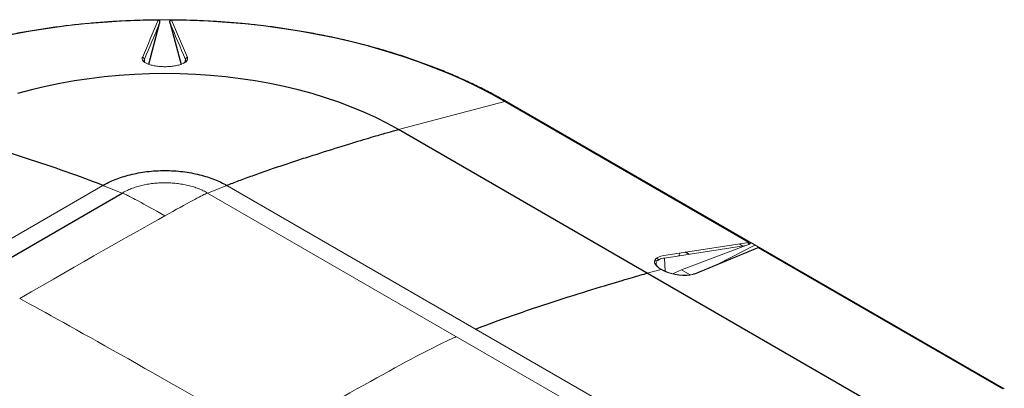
# Paper-space layout '_Isometric' of a CAD drawing. Header units: millimetres. Extents: x -1342 to 1339, y -551 to 2740.
# Tile 88 of 90: x -888 to -385, y 2552 to 2740. Entities that reach past the tile are written whole.
import ezdxf

# ---------------------------------------------------------------- set-up
doc = ezdxf.new("R2010")
doc.units = ezdxf.units.MM

psp = doc.layouts.new('_Isometric')

# ---------------------------------------------------------------- linework, layer by layer
at = {"color": 7, "linetype": 'Continuous', "lineweight": 25}
for p, q in [((-822.23, 2717.25), (-816.74, 2738)), ((-811.25, 2738), (-805.74, 2717.19)), ((-803.5, 2719.71), (-803.55, 2718.78)), ((-803.08, 2718.68), (-803.4, 2718.69)), ((-515.33, 2626.18), (-640.22, 2698.28)), ((-440.01, 2536.93), (-694.57, 2683.88)), ((-984.35, 2565.7), (-835.86, 2651.42)), ((-515.92, 2626.09), (-514.82, 2625.46)), ((-545.96, 2620.09), (-547.84, 2621.18))]:
    psp.add_line(p, q, dxfattribs=at)
at = {"color": 144, "linetype": 'Continuous', "lineweight": 18}
for p, q in [((-824.61, 2719.08), (-824.57, 2718.49)), ((-824.49, 2719.71), (-824.41, 2718.36)), ((-803.42, 2718.37), (-803.38, 2719.08)), ((-824.6, 2718.84), (-824.67, 2718.56)), ((-694.57, 2683.88), (-640.22, 2698.28)), ((-384.72, 2551.24), (-639.28, 2698.19)), ((-994.13, 2569.6), (-845.64, 2655.32)), ((-835.86, 2651.42), (-845.64, 2655.32)), ((-792.13, 2651.42), (-782.35, 2655.32)), ((-782.35, 2655.32), (-527.79, 2508.37)), ((-537.58, 2504.47), (-792.13, 2651.42)), ((-558.85, 2619.48), (-515.33, 2626.18)), ((-516.83, 2624.58), (-558.44, 2618.17)), ((-549.79, 2612.15), (-516.83, 2624.58)), ((-511.12, 2623.45), (-543.17, 2610.13)), ((-510.56, 2623.42), (-542.6, 2610.1)), ((-531.3, 2615.06), (-512.23, 2624.82)), ((-518.51, 2624.32), (-520.39, 2625.41)), ((-509.92, 2623.48), (-514.54, 2626.15)), ((-385.67, 2551.33), (-510.56, 2623.42)), ((-550.7, 2620.74), (-551.1, 2619.3)), ((-563.58, 2616.42), (-562.56, 2616.84)), ((-562.56, 2616.84), (-563.32, 2617.28)), ((-562.77, 2615.29), (-562.7, 2614.27)), ((-561.27, 2617.27), (-562.64, 2618.07)), ((-560.95, 2617.27), (-562.51, 2618.17)), ((-558.44, 2618.17), (-558.18, 2611.43)), ((-567.29, 2610.4), (-560.18, 2612.29)), ((-554.35, 2610.15), (-549.79, 2612.15)), ((-545.33, 2609.57), (-549.79, 2612.15))]:
    psp.add_line(p, q, dxfattribs=at)
at = {"color": 144, "linetype": 'Continuous', "lineweight": 18, "flags": 128}
for points in [[(-817.37, 2739.82), (-826.85, 2739.64), (-836.3, 2739.25), (-845.73, 2738.65), (-855.1, 2737.83), (-864.42, 2736.81), (-873.66, 2735.59), (-882.81, 2734.16), (-891.86, 2732.52), (-900.79, 2730.69), (-909.6, 2728.66), (-918.26, 2726.43), (-926.76, 2724.01), (-935.1, 2721.41), (-943.26, 2718.62), (-951.23, 2715.65), (-958.99, 2712.51), (-966.53, 2709.19), (-973.85, 2705.72), (-980.93, 2702.08), (-987.77, 2698.28)], [(-560.18, 2612.29), (-561.47, 2613.13), (-562.47, 2614.02), (-563.17, 2614.92), (-563.53, 2615.8), (-563.55, 2616.64), (-563.23, 2617.42), (-562.58, 2618.12), (-561.61, 2618.7), (-560.36, 2619.16), (-558.85, 2619.48)], [(-542.6, 2610.1), (-543.92, 2609.68), (-545.48, 2609.39), (-547.23, 2609.26), (-549.12, 2609.28), (-551.09, 2609.45), (-553.09, 2609.77), (-555.05, 2610.23), (-556.93, 2610.81), (-558.65, 2611.51), (-560.18, 2612.29)]]:
    psp.add_lwpolyline(points, dxfattribs=at)
at = {"color": 7, "linetype": 'Continuous', "lineweight": 25, "flags": 128}
for points in [[(-640.22, 2698.28), (-647.06, 2702.08), (-654.14, 2705.72), (-661.46, 2709.19), (-669, 2712.51), (-676.76, 2715.65), (-684.73, 2718.62), (-692.89, 2721.41), (-701.23, 2724.01), (-709.73, 2726.43), (-718.39, 2728.66), (-727.2, 2730.69), (-736.13, 2732.52), (-745.18, 2734.16), (-754.33, 2735.59), (-763.57, 2736.81), (-772.89, 2737.83), (-782.26, 2738.65), (-791.69, 2739.25), (-801.14, 2739.64), (-810.62, 2739.82)], [(-694.57, 2683.88), (-700.21, 2686.99), (-706.1, 2689.95), (-712.22, 2692.74), (-718.55, 2695.38), (-725.09, 2697.83), (-731.81, 2700.12), (-738.71, 2702.22), (-745.78, 2704.13), (-752.98, 2705.85), (-760.32, 2707.38), (-767.78, 2708.72), (-775.33, 2709.85), (-782.96, 2710.78), (-790.66, 2711.5), (-798.41, 2712.02), (-806.19, 2712.33), (-813.99, 2712.44), (-821.79, 2712.33), (-829.58, 2712.02), (-837.33, 2711.5), (-845.03, 2710.78), (-852.66, 2709.85), (-860.21, 2708.72), (-867.67, 2707.38), (-875, 2705.85), (-882.21, 2704.13), (-889.28, 2702.22)], [(-512, 2624.72), (-512.05, 2624.75), (-512.23, 2624.82)]]:
    psp.add_lwpolyline(points, dxfattribs=at)
at = {"color": 144, "linetype": 'Continuous', "lineweight": 18}
for centre, radius, start, end in [((-817.42, 2738.76), 1.06, 33.1132, 87.3423), ((-813.99, 2312.58), 427.43, 89.5618, 90.4382), ((-825.52, 2719.66), 1.03, 2.8933, 88.868), ((-802.47, 2719.66), 1.03, 91.132, 177.1067), ((-639.85, 2697.13), 1.21, 61.7611, 107.8648), ((-524.26, 2644.54), 21.3, 290.3936, 296.0201), ((-515, 2624.59), 1.63, 73.5087, 101.6507), ((-510.87, 2622.81), 0.696, 62.9687, 111.2741), ((-510.14, 2622.4), 1.11, 78.2857, 111.8187), ((-560.06, 2611.9), 0.403, 61.3511, 107.8845), ((-542.92, 2609.48), 0.693, 62.8847, 111.2045)]:
    psp.add_arc(centre, radius, start, end, dxfattribs=at)
at = {"color": 7, "linetype": 'Continuous', "lineweight": 25}
psp.add_arc((-810.57, 2738.76), 1.06, 92.6577, 146.8868, dxfattribs=at)
at = {"color": 144, "linetype": 'Continuous', "lineweight": 18}
for points, knots in [([(-817.61, 2739.98), (-818.27, 2739.98), (-821.88, 2739.98), (-828.44, 2739.79), (-837.26, 2739.41), (-846.06, 2738.84), (-854.81, 2738.08), (-863.52, 2737.15), (-872.16, 2736.03), (-880.72, 2734.74), (-889.21, 2733.27), (-897.59, 2731.62), (-905.87, 2729.81), (-914.04, 2727.82), (-922.08, 2725.66), (-929.98, 2723.34), (-937.73, 2720.85), (-945.33, 2718.2), (-952.76, 2715.4), (-960.02, 2712.44), (-967.09, 2709.34), (-973.96, 2706.09), (-980.64, 2702.69), (-985.51, 2700.03), (-988.16, 2698.51), (-988.71, 2698.19)], [0, 0, 0, 0, 0.0104168, 0.0569313, 0.1034464, 0.1499623, 0.1964796, 0.2429986, 0.2895198, 0.3360435, 0.3825702, 0.4291004, 0.4756343, 0.5221723, 0.5687149, 0.6152624, 0.661815, 0.7083731, 0.7549368, 0.8015063, 0.8480815, 0.8946624, 0.9412487, 0.98784, 1, 1, 1, 1]), ([(-817.37, 2739.82), (-817.35, 2739.88), (-817.33, 2739.93), (-817.3, 2739.99), (-817.28, 2740.01), (-817.26, 2740)], [0, 0, 0, 0, 0.5, 0.5, 1, 1, 1, 1]), ([(-816.53, 2739.34), (-816.53, 2739.41), (-816.53, 2739.48), (-816.57, 2739.62), (-816.6, 2739.69), (-816.71, 2739.82), (-816.79, 2739.88), (-816.99, 2739.98), (-817.13, 2740), (-817.26, 2740)], [0, 0, 0, 0, 0.25, 0.25, 0.5, 0.5, 0.75, 0.75, 1, 1, 1, 1]), ([(-811.46, 2739.34), (-811.46, 2739.41), (-811.46, 2739.48), (-811.42, 2739.62), (-811.39, 2739.69), (-811.28, 2739.82), (-811.2, 2739.88), (-811, 2739.98), (-810.86, 2740), (-810.73, 2740)], [0, 0, 0, 0, 0.25, 0.25, 0.5, 0.5, 0.75, 0.75, 1, 1, 1, 1]), ([(-810.73, 2740), (-810.71, 2740.01), (-810.69, 2739.99), (-810.66, 2739.93), (-810.64, 2739.88), (-810.62, 2739.82)], [0, 0, 0, 0, 0.5, 0.5, 1, 1, 1, 1]), ([(-639.28, 2698.19), (-640.39, 2698.83), (-643.61, 2700.67), (-649.11, 2703.61), (-655.83, 2706.96), (-662.76, 2710.18), (-669.88, 2713.24), (-677.19, 2716.16), (-684.66, 2718.92), (-692.3, 2721.53), (-700.1, 2723.97), (-708.04, 2726.25), (-716.11, 2728.36), (-724.31, 2730.31), (-732.62, 2732.08), (-741.03, 2733.68), (-749.54, 2735.1), (-758.12, 2736.35), (-766.78, 2737.41), (-775.5, 2738.3), (-784.27, 2739.01), (-793.07, 2739.53), (-801.78, 2739.88), (-807.55, 2739.96), (-810.38, 2740)], [0, 0, 0, 0, 0.0245435, 0.0711266, 0.1177074, 0.1642844, 0.2108571, 0.2574251, 0.3039881, 0.350546, 0.397099, 0.4436471, 0.4901905, 0.5367295, 0.5832644, 0.6297955, 0.6763232, 0.7228477, 0.7693696, 0.8158893, 0.862407, 0.9089233, 0.9554385, 1, 1, 1, 1]), ([(-802.49, 2720.68), (-802.37, 2720.39), (-802.33, 2720.1), (-802.41, 2719.66), (-802.45, 2719.52), (-802.59, 2719.23), (-802.68, 2719.08), (-803.01, 2718.66), (-803.32, 2718.4), (-803.9, 2718.01), (-804.11, 2717.89), (-804.58, 2717.65), (-804.83, 2717.53), (-805.36, 2717.31), (-805.64, 2717.21), (-806.25, 2717.01), (-806.57, 2716.91), (-807.57, 2716.64), (-808.29, 2716.49), (-809.43, 2716.31), (-809.82, 2716.26), (-810.63, 2716.16), (-811.04, 2716.12), (-812.28, 2716.03), (-813.12, 2715.99), (-814.41, 2715.99), (-814.84, 2716), (-815.68, 2716.03), (-816.1, 2716.06), (-816.93, 2716.12), (-817.34, 2716.16), (-818.15, 2716.25), (-818.54, 2716.31), (-819.69, 2716.49), (-820.4, 2716.64), (-821.75, 2717), (-822.35, 2717.2), (-823.15, 2717.53), (-823.41, 2717.64), (-823.87, 2717.88), (-824.09, 2718.01), (-824.67, 2718.39), (-824.97, 2718.66), (-825.31, 2719.08), (-825.4, 2719.23), (-825.54, 2719.51), (-825.58, 2719.66), (-825.63, 2719.95), (-825.64, 2720.09), (-825.6, 2720.39), (-825.56, 2720.54), (-825.5, 2720.68)], [0, 0, 0, 0, 0.0625, 0.0625, 0.09375, 0.09375, 0.125, 0.125, 0.1875, 0.1875, 0.21875, 0.21875, 0.25, 0.25, 0.28125, 0.28125, 0.3125, 0.3125, 0.375, 0.375, 0.40625, 0.40625, 0.4375, 0.4375, 0.5, 0.5, 0.53125, 0.53125, 0.5625, 0.5625, 0.59375, 0.59375, 0.625, 0.625, 0.6875, 0.6875, 0.75, 0.75, 0.78125, 0.78125, 0.8125, 0.8125, 0.875, 0.875, 0.90625, 0.90625, 0.9375, 0.9375, 0.96875, 0.96875, 1, 1, 1, 1]), ([(-824.49, 2719.71), (-824.53, 2719.64), (-824.62, 2719.43), (-824.53, 2719.23), (-824.48, 2719.1)], [0, 0, 0, 0, 0.349827, 1, 1, 1, 1]), ([(-804.44, 2717.74), (-804.1, 2717.98), (-803.23, 2718.59), (-803.39, 2719.29), (-803.5, 2719.71)], [0, 0, 0, 0, 0.388853, 1, 1, 1, 1]), ([(-835.86, 2651.42), (-835.12, 2651.82), (-833.65, 2652.63), (-832.01, 2653.32), (-831.17, 2653.64), (-830.33, 2653.96), (-828.59, 2654.57), (-826.76, 2655.07), (-825.83, 2655.29), (-824.89, 2655.51), (-822.98, 2655.91), (-821.02, 2656.19), (-820.03, 2656.31), (-819.03, 2656.42), (-817.03, 2656.59), (-815.01, 2656.65), (-812.98, 2656.65), (-810.96, 2656.59), (-808.96, 2656.42), (-807.96, 2656.31), (-806.97, 2656.19), (-805.01, 2655.91), (-803.1, 2655.51), (-802.16, 2655.29), (-801.23, 2655.07), (-799.4, 2654.57), (-797.66, 2653.97), (-796.82, 2653.64), (-795.98, 2653.32), (-794.34, 2652.63), (-792.87, 2651.82), (-792.13, 2651.42)], [0, 0, 0, 0, 0.0625, 0.125, 0.125, 0.125, 0.1875, 0.25, 0.25, 0.25, 0.3125, 0.375, 0.375, 0.375, 0.4375, 0.5, 0.5, 0.5625, 0.625, 0.625, 0.625, 0.6875, 0.75, 0.75, 0.75, 0.8125, 0.875, 0.875, 0.875, 0.9375, 1, 1, 1, 1]), ([(-813.95, 2639.76), (-819.78, 2643.03), (-827.9, 2647.5), (-832.81, 2650.05), (-834.79, 2650.98), (-835.51, 2651.28), (-835.86, 2651.42)], [0, 0, 0, 0, 0.372322, 0.686161, 0.846126, 1, 1, 1, 1]), ([(-792.13, 2651.42), (-792.36, 2651.33), (-794.3, 2650.56), (-802.56, 2646.11), (-813.95, 2639.76)], [0.5662346, 0.5662346, 0.5662346, 0.5662346, 0.6162346, 1, 1, 1, 1]), ([(-514.91, 2625.4), (-514.82, 2625.45), (-514.73, 2625.5), (-514.57, 2625.61), (-514.49, 2625.67), (-514.4, 2625.8), (-514.37, 2625.87), (-514.39, 2626.02), (-514.45, 2626.09), (-514.54, 2626.15)], [0, 0, 0, 0, 0.25, 0.25, 0.5, 0.5, 0.75, 0.75, 1, 1, 1, 1]), ([(-510.88, 2623.5), (-510.86, 2623.51), (-510.76, 2623.55), (-510.54, 2623.58), (-510.28, 2623.59), (-510.06, 2623.55), (-509.96, 2623.5), (-509.92, 2623.48)], [0, 0, 0, 0, 0.073369, 0.36052, 0.650564, 0.836832, 1, 1, 1, 1]), ([(-558.44, 2618.17), (-558.93, 2618.09), (-560.39, 2617.85), (-561.77, 2617.21), (-562.55, 2616.37), (-562.88, 2615.43), (-562.69, 2614.34), (-561.75, 2613.51), (-561.43, 2613.23)], [0, 0, 0, 0, 0.1299623, 0.3806587, 0.5060541, 0.631425, 0.8742727, 1, 1, 1, 1]), ([(-553.23, 2609.89), (-553.3, 2609.9), (-553.97, 2610.02), (-555.23, 2610.36), (-556.93, 2610.89), (-558.52, 2611.53), (-559.41, 2612.02), (-559.87, 2612.26)], [0, 0, 0, 0, 0.026935, 0.271625, 0.513982, 0.753988, 1, 1, 1, 1]), ([(-543.17, 2610.13), (-543.35, 2610.06), (-543.87, 2609.86), (-544.92, 2609.6), (-546.36, 2609.4), (-547.99, 2609.33), (-549.75, 2609.39), (-551.52, 2609.57), (-552.68, 2609.79), (-553.23, 2609.89)], [0, 0, 0, 0, 0.08231, 0.235929, 0.391147, 0.54774, 0.704817, 0.861426, 1, 1, 1, 1]), ([(-760.96, 2525.55), (-711.99, 2553.91), (-675.22, 2573.82), (-665.35, 2577.75), (-664.86, 2577.95)], [0, 0, 0, 0, 0.95, 1, 1, 1, 1])]:
    psp.add_open_spline(points, degree=3, knots=knots, dxfattribs=at)
for points in [[(-825.5, 2720.68), (-822.79, 2727.08), (-820.08, 2733.46), (-817.37, 2739.82)], [(-810.62, 2739.82), (-807.91, 2733.46), (-805.2, 2727.08), (-802.49, 2720.68)], [(-816.74, 2738), (-819.32, 2731.92), (-821.91, 2725.83), (-824.49, 2719.71)], [(-803.5, 2719.71), (-806.08, 2725.83), (-808.67, 2731.92), (-811.25, 2738)], [(-888.24, 2597.44), (-856.45, 2615.8), (-830.76, 2630.4), (-813.95, 2639.76)], [(-760.96, 2525.55), (-818.45, 2558.74), (-863.18, 2583.91), (-888.24, 2597.44)]]:
    psp.add_open_spline(points, degree=3, dxfattribs=at)
at = {"color": 7, "linetype": 'Continuous', "lineweight": 25}
for points, knots in [([(-816.74, 2738), (-816.68, 2738.22), (-816.63, 2738.44), (-816.56, 2738.89), (-816.53, 2739.11), (-816.53, 2739.34)], [0, 0, 0, 0, 0.5, 0.5, 1, 1, 1, 1]), ([(-811.25, 2738), (-811.31, 2738.22), (-811.36, 2738.44), (-811.43, 2738.89), (-811.46, 2739.11), (-811.46, 2739.34)], [0, 0, 0, 0, 0.5, 0.5, 1, 1, 1, 1]), ([(-845.64, 2655.32), (-845.88, 2655.42), (-846.13, 2655.52), (-851.66, 2657.7), (-857.83, 2659.97), (-871.15, 2664.62), (-878.28, 2667), (-892.25, 2671.52), (-899.06, 2673.66), (-911.14, 2677.38), (-916.38, 2678.96), (-922.55, 2680.79), (-924.33, 2681.31), (-927.34, 2682.19), (-928.56, 2682.54), (-931.53, 2683.38), (-932.54, 2683.65), (-933.42, 2683.88)], [0.2440624, 0.2440624, 0.2440624, 0.2440624, 0.25, 0.25, 0.375, 0.375, 0.5, 0.5, 0.625, 0.625, 0.75, 0.75, 0.8125, 0.8125, 0.875, 0.875, 1, 1, 1, 1]), ([(-782.35, 2655.32), (-780.39, 2656.1), (-778.3, 2656.91), (-773.9, 2658.57), (-771.59, 2659.41), (-766.8, 2661.14), (-764.31, 2662.01), (-759.22, 2663.78), (-754.01, 2665.55), (-748.69, 2667.31), (-743.39, 2669.05), (-740.74, 2669.9), (-732.94, 2672.4), (-727.91, 2673.97), (-718.73, 2676.81), (-714.58, 2678.06), (-709.26, 2679.66), (-707.64, 2680.14), (-704.71, 2681.01), (-703.41, 2681.39), (-701.12, 2682.05), (-700.13, 2682.34), (-698.86, 2682.7), (-698.47, 2682.81), (-697.77, 2683.01), (-696.16, 2683.46), (-695.24, 2683.71), (-694.57, 2683.88)], [0, 0, 0, 0, 0.0625, 0.0625, 0.125, 0.125, 0.1875, 0.1875, 0.25, 0.3125, 0.3125, 0.375, 0.375, 0.5, 0.5, 0.625, 0.625, 0.6875, 0.6875, 0.75, 0.75, 0.8125, 0.8125, 0.84375, 0.84375, 0.875, 1, 1, 1, 1]), ([(-845.64, 2655.32), (-843.77, 2656.4), (-841.67, 2657.42), (-837.03, 2659.26), (-834.49, 2660.08), (-829.05, 2661.44), (-826.16, 2661.98), (-820.17, 2662.7), (-817.08, 2662.89), (-810.91, 2662.89), (-807.82, 2662.7), (-801.83, 2661.98), (-798.94, 2661.44), (-793.5, 2660.08), (-790.96, 2659.26), (-786.32, 2657.42), (-784.22, 2656.4), (-782.35, 2655.32)], [0, 0, 0, 0, 0.125, 0.125, 0.25, 0.25, 0.375, 0.375, 0.5, 0.5, 0.625, 0.625, 0.75, 0.75, 0.875, 0.875, 1, 1, 1, 1]), ([(-655.07, 2581.84), (-654.83, 2581.94), (-654.58, 2582.04), (-649.05, 2584.23), (-642.88, 2586.49), (-629.56, 2591.14), (-622.43, 2593.52), (-608.46, 2598.04), (-601.65, 2600.18), (-589.57, 2603.91), (-584.33, 2605.49), (-578.16, 2607.32), (-576.38, 2607.84), (-573.37, 2608.71), (-572.15, 2609.06), (-569.18, 2609.9), (-568.17, 2610.17), (-567.29, 2610.4)], [0.2440624, 0.2440624, 0.2440624, 0.2440624, 0.25, 0.25, 0.375, 0.375, 0.5, 0.5, 0.625, 0.625, 0.75, 0.75, 0.8125, 0.8125, 0.875, 0.875, 1, 1, 1, 1])]:
    psp.add_open_spline(points, degree=3, knots=knots, dxfattribs=at)

doc.saveas('drawing.dxf')
